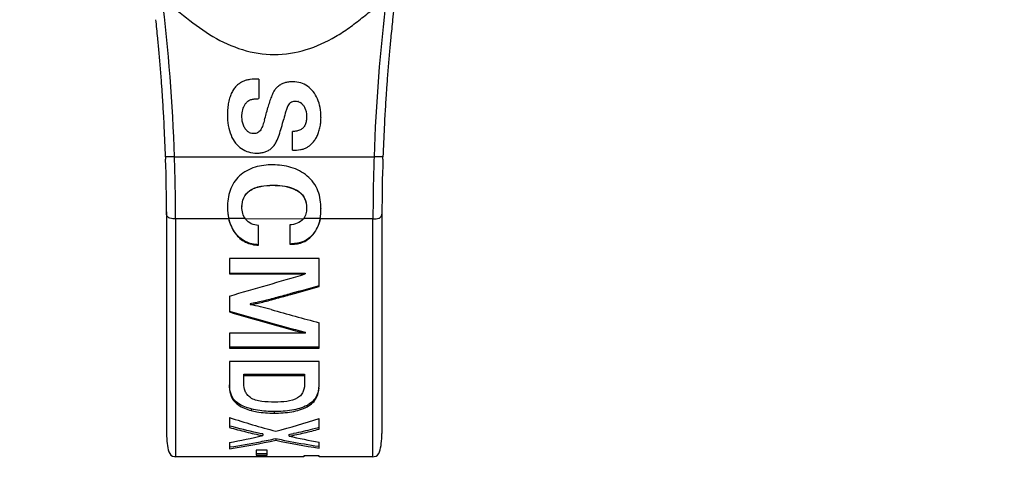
# Model space of a CAD drawing. Header units: millimetres. Extents: x 0 to 420, y 0 to 297.
# Tile 15 of 212: x 115.8 to 129.51, y 51.15 to 57.58. Entities that reach past the tile are written whole.
import ezdxf

# ---------------------------------------------------------------- set-up
doc = ezdxf.new("R2010")
doc.units = ezdxf.units.MM
doc.header["$LTSCALE"] = 23.1
doc.layers.get('0').update_dxf_attribs({"linetype": 'CONTINUOUS'})
doc.layers.add('DIM_PILOTEES', color=7, linetype='CONTINUOUS')
doc.styles.get("Standard").update_dxf_attribs({"font": 'txt', "width": 0.7})
doc.dimstyles.new('DIMSTYLE_1', dxfattribs={"dimtxt": 2.5, "dimasz": 3.5, "dimexe": 2, "dimexo": 0, "dimtad": 1, "dimlfac": 2, "dimdsep": 46, "dimtxsty": 'Standard', "dimblk": '_FILLED', "dimblk1": '_FILLED', "dimblk2": '_FILLED', "dimcen": 0.09, "dimazin": 2, "dimtp": 0.5, "dimtm": 0.5, "dimtfac": 1, "dimtofl": 0, "dimtmove": 0, "dimatfit": 3, "dimldrblk": '_FILLED', "dimfxl": 0, "dimtolj": 1, "dimarcsym": 0})

# ---------------------------------------------------------------- blocks, each defined once
blk = doc.blocks.new('_FILLED')
at = {"color": 0, "linetype": 'ByBlock'}
blk.add_solid([(0, 0), (-1, 0.1429), (-1, -0.1429)], dxfattribs=at)
blk = doc.blocks.new('*D1')
at = {"layer": 'DIM_PILOTEES', "color": 2, "linetype": 'Continuous'}
for p, q in [((43.519, 68.932), (43.519, 35.694)), ((200.519, 68.932), (200.519, 35.694)), ((43.519, 37.694), (122.019, 37.694)), ((200.519, 37.694), (122.019, 37.694))]:
    blk.add_line(p, q, dxfattribs=at)
at = {"layer": 'DIM_PILOTEES', "color": 2, "linetype": 'Continuous', "xscale": 3.5, "yscale": 3.5, "zscale": 3.5, "rotation": 180}
blk.add_blockref('_FILLED', (43.519, 37.694), dxfattribs=at)
at = {"layer": 'DIM_PILOTEES', "color": 2, "linetype": 'Continuous', "xscale": 3.5, "yscale": 3.5, "zscale": 3.5}
blk.add_blockref('_FILLED', (200.519, 37.694), dxfattribs=at)
at = {"layer": 'DIM_PILOTEES', "color": 2, "linetype": 'Continuous', "insert": (122.019, 40.819), "char_height": 2.5, "width": 7.76786, "attachment_point": 2, "line_spacing_factor": 0.9}
blk.add_mtext('{\\ftxt;\\W0.0001;\\H0.0001;\\~}{\\ftxt;\\W2.0714285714;\\H2.5; }{\\ftxt;\\W0.0001;\\H0.0001;\\~}', dxfattribs=at)

msp = doc.modelspace()

# ---------------------------------------------------------------- linework, layer by layer
at = {"color": 7, "linetype": 'Continuous'}
for p, q in [((119.1273, 56.7501), (119.1273, 56.4776)), ((119.749, 56.3847), (119.7486, 56.3851)), ((119.5982, 55.7586), (119.5982, 56.0189)), ((117.8303, 55.6654), (117.8295, 55.6654)), ((117.8303, 55.6654), (117.8295, 55.6654)), ((117.8295, 55.6654), (117.8306, 55.6339)), ((117.9542, 55.6654), (117.8303, 55.6654)), ((117.9542, 55.6654), (120.7337, 55.6654)), ((120.8217, 55.6654), (120.7337, 55.6654)), ((120.8585, 55.6654), (120.8217, 55.6654)), ((120.8574, 55.6339), (120.8585, 55.6654)), ((119.3231, 55.2729), (119.3231, 55.2705)), ((118.9991, 55.1957), (118.9991, 55.1929)), ((119.6668, 55.197), (119.6668, 55.1942)), ((117.844, 54.9024), (117.844, 51.8154)), ((118.692, 54.9653), (118.692, 54.9611)), ((118.894, 54.9747), (118.894, 54.9705)), ((119.794, 54.9534), (119.794, 54.9491)), ((119.9951, 54.9466), (119.9951, 54.9422)), ((120.844, 54.9024), (120.844, 51.8154)), ((118.7096, 54.8023), (117.969, 54.8023)), ((117.969, 54.8023), (117.969, 51.4904)), ((118.9422, 54.8075), (118.7096, 54.8075)), ((119.7497, 54.8023), (118.9451, 54.7984)), ((119.983, 54.8075), (119.7497, 54.8075)), ((120.719, 54.8023), (119.983, 54.8023)), ((120.719, 51.4904), (120.719, 54.8023)), ((118.8034, 54.6053), (118.8034, 54.5989)), ((119.1238, 54.4349), (119.1238, 54.7104)), ((119.559, 54.7189), (119.559, 54.4499)), ((119.8835, 54.5879), (119.8835, 54.5814)), ((119.559, 54.4572), (119.5834, 54.4572)), ((119.559, 54.4499), (119.5834, 54.4499)), ((119.5834, 54.4499), (119.5834, 54.4572)), ((119.969, 54.2524), (118.719, 54.2524)), ((118.719, 54.2524), (118.719, 54.036)), ((119.969, 53.8607), (119.969, 54.2524)), ((118.719, 54.0458), (119.7758, 54.0458)), ((119.7758, 54.0458), (119.7758, 54.036)), ((118.719, 54.036), (119.7758, 54.036)), ((118.719, 53.7284), (118.719, 53.5063)), ((119.1847, 53.6571), (119.1847, 53.645)), ((119.0063, 53.6208), (119.0063, 53.6084)), ((119.969, 53.0028), (119.969, 53.3563)), ((119.7723, 53.2245), (119.7723, 53.2098)), ((119.7723, 53.2098), (118.719, 53.2098)), ((118.719, 53.2098), (118.719, 53.0028)), ((118.719, 53.0188), (119.969, 53.0188)), ((118.719, 53.0028), (119.969, 53.0028)), ((119.969, 52.8153), (118.719, 52.8153)), ((118.719, 52.8153), (118.719, 52.4923)), ((119.969, 52.4821), (119.969, 52.8153)), ((118.9201, 52.6412), (119.7671, 52.6412)), ((118.9201, 52.511), (118.9201, 52.6412)), ((118.9201, 52.623), (119.7671, 52.623)), ((119.7671, 52.6412), (119.7671, 52.5202)), ((118.7982, 52.271), (118.7982, 52.2505)), ((119.0236, 52.1557), (119.0236, 52.1346)), ((119.3431, 52.1189), (119.3431, 52.0975)), ((119.8008, 52.2057), (119.8008, 52.1849)), ((118.719, 52.0366), (118.719, 51.8973)), ((119.969, 51.8747), (119.969, 52.0247)), ((119.1847, 51.8071), (119.1847, 51.7839)), ((119.3658, 51.7439), (119.3658, 51.7203)), ((119.5494, 51.7781), (119.5494, 51.8014)), ((118.719, 51.6892), (118.719, 51.6007)), ((118.7288, 51.6266), (118.719, 51.6251)), ((118.7288, 51.6266), (118.719, 51.6251)), ((119.2465, 51.5836), (119.0898, 51.5836)), ((119.0898, 51.5836), (119.0898, 51.5108)), ((119.2465, 51.5108), (119.2465, 51.5836)), ((119.969, 51.6346), (119.96, 51.6359)), ((119.969, 51.6103), (119.969, 51.6929)), ((119.7566, 51.4904), (117.969, 51.4904)), ((119.0898, 51.5357), (119.2465, 51.5357)), ((119.0898, 51.5108), (119.2465, 51.5108)), ((119.969, 51.5037), (119.7566, 51.5037)), ((119.7566, 51.5037), (119.7566, 51.4904)), ((119.969, 51.4904), (119.969, 51.5037)), ((120.719, 51.4904), (119.969, 51.4904))]:
    msp.add_line(p, q, dxfattribs=at)
for points in [[(117.844, 51.8154), (117.8446, 51.7779), (117.8463, 51.7421), (117.849, 51.7082), (117.8526, 51.6758), (117.8571, 51.6451), (117.8623, 51.6154), (117.8685, 51.5867), (117.8765, 51.5595), (117.8879, 51.5343), (117.9039, 51.5136), (117.9259, 51.4987), (117.953, 51.4914), (117.969, 51.4904)], [(120.719, 51.4904), (120.7351, 51.4914), (120.7622, 51.4988), (120.7841, 51.5136), (120.8001, 51.5343), (120.8116, 51.5595), (120.8196, 51.5867), (120.8257, 51.6154), (120.831, 51.6451), (120.8354, 51.6758), (120.839, 51.7082), (120.8417, 51.7421), (120.8434, 51.7779), (120.844, 51.8154)]]:
    msp.add_lwpolyline(points, dxfattribs=at)
for centre, radius, start, end in [((92.4069, 54.7964), 25.5623, 1.94835, 6.95845), ((146.297, 54.7952), 25.5783, 173.0453, 178.0502), ((146.887, 54.7912), 26.0433, 173.50298, 173.8584), ((91.8086, 54.7919), 26.0356, 5.57665, 6.14195), ((146.88, 54.792), 26.0362, 173.85838, 174.42354), ((91.825, 54.7935), 26.0191, 5.14293, 5.57665), ((146.8644, 54.7935), 26.0205, 174.42354, 174.85729), ((91.8478, 54.7956), 25.9963, 4.65774, 5.14295), ((146.8423, 54.7955), 25.9983, 174.85727, 175.34239), ((91.8733, 54.7977), 25.9707, 4.17074, 4.65771), ((91.8748, 54.7978), 25.9691, 4.17072, 4.65772), ((146.8148, 54.7977), 25.9707, 175.34241, 175.8294), ((146.8132, 54.7979), 25.9691, 175.3424, 175.82943), ((91.8719, 54.7976), 25.972, 3.74038, 4.1707), ((91.8722, 54.7976), 25.9718, 3.74036, 4.17068), ((119.5579, 56.4501), 0.255, 128.65811, 139.90384), ((146.8161, 54.7977), 25.972, 175.82945, 176.25974), ((146.8159, 54.7977), 25.9718, 175.82947, 176.25976), ((91.8629, 54.797), 25.9811, 3.17747, 3.74037), ((91.863, 54.797), 25.981, 3.17744, 3.74035), ((119.6393, 56.3142), 0.129, 72.54469, 75.05262), ((119.6398, 56.316), 0.1272, 70.15515, 72.53371), ((119.6332, 56.3051), 0.14, 47.90302, 53.49765), ((119.6244, 56.2953), 0.1531, 44.67654, 47.93168), ((119.6141, 56.2852), 0.1676, 39.99544, 44.65188), ((119.6013, 56.2744), 0.1842, 36.7477, 40.01499), ((146.8251, 54.7971), 25.9811, 176.25975, 176.82266), ((146.825, 54.7971), 25.981, 176.25977, 176.82269), ((91.856, 54.7966), 25.988, 2.82654, 3.17748), ((91.856, 54.7966), 25.988, 2.82652, 3.17745), ((113.2138, 57.91), 6.2387, 343.92757, 344.70592), ((109.8312, 58.8327), 9.7449, 344.71894, 345.25407), ((119.5725, 56.2569), 0.2181, 22.62737, 24.47755), ((119.5676, 56.2548), 0.2235, 20.6726, 22.62375), ((146.832, 54.7967), 25.988, 176.82265, 177.17357), ((146.832, 54.7967), 25.988, 176.82268, 177.1736), ((119.373, 56.2086), 0.6218, 347.42703, 353.85842), ((119.3118, 56.2149), 0.6834, 353.88262, 0.05708), ((91.8483, 54.7963), 25.9957, 1.91605, 2.82649), ((91.8484, 54.7963), 25.9956, 1.91607, 2.82651), ((119.4025, 56.2024), 0.5917, 340.8848, 347.39775), ((146.8397, 54.7963), 25.9957, 177.17363, 178.08407), ((146.8396, 54.7963), 25.9956, 177.1736, 178.08404), ((119.0882, 56.0174), 0.3173, 323.01295, 328.19226), ((119.0505, 56.0408), 0.3617, 328.19439, 332.94037), ((119.1023, 56.1445), 0.425, 269.95981, 274.07229), ((119.1056, 56.0983), 0.3787, 274.0737, 278.51458), ((95.6927, 54.8629), 22.1513, 0.01717, 1.9947), ((92.5421, 54.799), 25.4269, 0.00751, 1.95278), ((146.4124, 54.7954), 25.6934, 178.05945, 179.98454), ((142.7647, 54.867), 21.9207, 177.99502, 179.99335), ((89.5124, 156.0336), 106.3925, 285.93324, 286.525959), ((139.0672, 124.2096), 73.5607, 253.941551, 254.793456), ((139.5558, 125.5072), 74.9554, 253.859765, 254.696185), ((141.7639, 134.2447), 83.7732, 254.446694, 254.920146), ((122.4845, 63.5792), 12.1412, 251.93228, 255.11553), ((116.2283, 63.5056), 12.0749, 285.05993, 288.0464), ((116.3762, 64.4068), 12.9316, 280.43813, 282.54384), ((117.1726, 61.7748), 10.2909, 278.64233, 282.30487), ((117.1166, 62.1418), 10.6383, 281.02039, 282.20579), ((121.6813, 62.7786), 11.2751, 258.14876, 259.1909), ((121.6487, 62.5286), 11.0467, 258.07316, 261.25398), ((119.1308, 54.2485), 2.4827, 279.70887, 281.23157), ((122.3313, 64.4024), 12.9271, 257.57304, 259.4707), ((117.1806, 61.8081), 10.2986, 278.64629, 281.02578), ((121.6219, 62.4632), 10.954, 259.18662, 261.27363)]:
    msp.add_arc(centre, radius, start, end, dxfattribs=at)
for points, knots in [([(117.781, 57.8932), (117.8878, 57.7886), (118.1211, 57.6004), (118.4809, 57.3304), (118.8936, 57.1417), (119.3439, 57.069), (119.7944, 57.1411), (120.1381, 57.2983), (120.3878, 57.4639), (120.5659, 57.6008), (120.7412, 57.7409), (120.8536, 57.8399), (120.9068, 57.8923)], [0, 0, 0, 0, 0.1248662, 0.2498709, 0.3748681, 0.4999933, 0.6250356, 0.7500832, 0.8125487, 0.8750753, 0.9376119, 1, 1, 1, 1]), ([(119.5494, 56.4036), (119.5381, 56.389), (119.5233, 56.3541), (119.499, 56.2842), (119.4846, 56.2301), (119.4754, 56.1941)], [0, 0, 0, 0, 0.2498771, 0.4998124, 1, 1, 1, 1]), ([(119.3231, 55.5556), (119.2401, 55.5556), (119.073, 55.5384), (118.921, 55.4572), (118.86, 55.4015)], [0, 0, 0, 0, 0.5010885, 1, 1, 1, 1]), ([(119.803, 55.4), (119.7368, 55.4538), (119.581, 55.5352), (119.4086, 55.5556), (119.3231, 55.5556)], [0, 0, 0, 0, 0.4993476, 1, 1, 1, 1]), ([(118.86, 55.4015), (118.83, 55.3741), (118.7769, 55.3114), (118.707, 55.1644), (118.692, 55.0414), (118.692, 54.9611)], [0, 0, 0, 0, 0.2516524, 0.5026082, 1, 1, 1, 1]), ([(118.9991, 55.1957), (119.0442, 55.2289), (119.1549, 55.2662), (119.2668, 55.2729), (119.3231, 55.2729)], [0, 0, 0, 0, 0.4987139, 1, 1, 1, 1]), ([(119.3231, 55.2729), (119.4117, 55.2729), (119.5329, 55.2614), (119.6414, 55.2122), (119.6668, 55.197)], [0, 0, 0, 0, 0.7494496, 1, 1, 1, 1]), ([(119.9951, 54.9422), (119.9951, 55.0271), (119.9774, 55.1577), (119.8964, 55.31), (119.8363, 55.373), (119.803, 55.4)], [0, 0, 0, 0, 0.4971788, 0.7482393, 1, 1, 1, 1]), ([(118.894, 54.9747), (118.894, 55.0167), (118.9078, 55.103), (118.9652, 55.1707), (118.9991, 55.1957)], [0, 0, 0, 0, 0.4990309, 1, 1, 1, 1]), ([(118.894, 54.9705), (118.894, 55.0127), (118.9078, 55.0994), (118.9651, 55.1677), (118.9991, 55.1929)], [0, 0, 0, 0, 0.4990565, 1, 1, 1, 1]), ([(118.9991, 55.1929), (119.0442, 55.2262), (119.1548, 55.2638), (119.2668, 55.2705), (119.3231, 55.2705)], [0, 0, 0, 0, 0.4987019, 1, 1, 1, 1]), ([(119.3231, 55.2705), (119.4118, 55.2705), (119.533, 55.2589), (119.6414, 55.2095), (119.6668, 55.1942)], [0, 0, 0, 0, 0.749442, 1, 1, 1, 1]), ([(119.6668, 55.197), (119.6876, 55.1846), (119.7262, 55.1547), (119.7816, 55.0749), (119.794, 55.0009), (119.794, 54.9534)], [0, 0, 0, 0, 0.2522704, 0.5034503, 1, 1, 1, 1]), ([(119.6668, 55.1942), (119.6876, 55.1817), (119.7263, 55.1515), (119.7817, 55.0711), (119.794, 54.9968), (119.794, 54.9491)], [0, 0, 0, 0, 0.2522552, 0.5034197, 1, 1, 1, 1]), ([(117.969, 54.8023), (117.9429, 54.8023), (117.9039, 54.8044), (117.861, 54.8253), (117.8459, 54.8485), (117.844, 54.8629), (117.844, 54.8695)], [0, 0, 0, 0, 0.4957636, 0.7292409, 0.8746998, 1, 1, 1, 1]), ([(118.9451, 54.7984), (118.9271, 54.8228), (118.9003, 54.879), (118.894, 54.9402), (118.894, 54.9705)], [0, 0, 0, 0, 0.4995274, 1, 1, 1, 1]), ([(119.794, 54.9491), (119.794, 54.9231), (119.789, 54.8709), (119.7659, 54.8225), (119.7497, 54.8023)], [0, 0, 0, 0, 0.5005356, 1, 1, 1, 1]), ([(120.719, 54.8023), (120.7346, 54.8023), (120.7617, 54.8033), (120.7955, 54.8082), (120.8164, 54.8187), (120.8347, 54.8364), (120.844, 54.8553), (120.844, 54.8695)], [0, 0, 0, 0, 0.2952143, 0.5159779, 0.6414693, 0.7303187, 1, 1, 1, 1]), ([(119.1238, 54.7104), (119.0898, 54.714), (119.0221, 54.7279), (118.9649, 54.7711), (118.9451, 54.7984)], [0, 0, 0, 0, 0.5033287, 1, 1, 1, 1]), ([(119.7497, 54.8023), (119.7277, 54.7749), (119.665, 54.7342), (119.5945, 54.7219), (119.559, 54.7189)], [0, 0, 0, 0, 0.4967784, 1, 1, 1, 1]), ([(119.983, 54.8075), (119.9755, 54.7676), (119.9527, 54.6891), (119.9097, 54.6188), (119.8835, 54.5879)], [0, 0, 0, 0, 0.5002456, 1, 1, 1, 1]), ([(119.8835, 54.5814), (119.9097, 54.6126), (119.9528, 54.6833), (119.9755, 54.7623), (119.983, 54.8023)], [0, 0, 0, 0, 0.49974, 1, 1, 1, 1]), ([(119.1238, 54.4423), (119.062, 54.4463), (118.9379, 54.473), (118.8399, 54.5564), (118.8034, 54.6053)], [0, 0, 0, 0, 0.5038213, 1, 1, 1, 1]), ([(118.8034, 54.5989), (118.8398, 54.5498), (118.9376, 54.4659), (119.0619, 54.439), (119.1238, 54.4349)], [0, 0, 0, 0, 0.4961773, 1, 1, 1, 1]), ([(119.8835, 54.5879), (119.8476, 54.5455), (119.7541, 54.475), (119.6398, 54.4572), (119.5834, 54.4572)], [0, 0, 0, 0, 0.4964699, 1, 1, 1, 1]), ([(119.5834, 54.4499), (119.6398, 54.4499), (119.7543, 54.4679), (119.8476, 54.5389), (119.8835, 54.5814)], [0, 0, 0, 0, 0.5035359, 1, 1, 1, 1]), ([(119.969, 53.8715), (119.8385, 53.8348), (119.6427, 53.7801), (119.3812, 53.709), (119.2504, 53.6733), (119.1847, 53.6571)], [0, 0, 0, 0, 0.5001696, 0.7500952, 1, 1, 1, 1]), ([(119.1847, 53.645), (119.2504, 53.6613), (119.3812, 53.6972), (119.6427, 53.7687), (119.8385, 53.8238), (119.969, 53.8607)], [0, 0, 0, 0, 0.2499036, 0.4998284, 1, 1, 1, 1]), ([(118.719, 52.4923), (118.719, 52.4494), (118.7256, 52.3623), (118.7674, 52.2814), (118.7982, 52.2505)], [0, 0, 0, 0, 0.4958462, 1, 1, 1, 1]), ([(118.7982, 52.271), (118.7696, 52.2994), (118.7293, 52.3727), (118.7204, 52.4528), (118.7193, 52.4922)], [0, 0, 0, 0, 0.5064097, 1, 1, 1, 1]), ([(119.0124, 52.3132), (118.9952, 52.325), (118.9654, 52.3522), (118.9274, 52.4187), (118.9201, 52.475), (118.9201, 52.511)], [0, 0, 0, 0, 0.274932, 0.5233751, 1, 1, 1, 1]), ([(119.7671, 52.5202), (119.7671, 52.4815), (119.7604, 52.4214), (119.7208, 52.3489), (119.6873, 52.3207), (119.6678, 52.3091)], [0, 0, 0, 0, 0.4753565, 0.7218091, 1, 1, 1, 1]), ([(119.8008, 52.1849), (119.8305, 52.2009), (119.8834, 52.238), (119.9548, 52.3367), (119.969, 52.4259), (119.969, 52.4821)], [0, 0, 0, 0, 0.2819889, 0.5301312, 1, 1, 1, 1]), ([(119.9664, 52.4507), (119.9614, 52.4032), (119.9318, 52.3008), (119.8487, 52.2313), (119.8008, 52.2057)], [0, 0, 0, 0, 0.4675771, 1, 1, 1, 1]), ([(119.0236, 52.1557), (119.0008, 52.1616), (118.9197, 52.1859), (118.8417, 52.2278), (118.7982, 52.271)], [0, 0, 0, 0, 0.277489, 1, 1, 1, 1]), ([(119.3501, 52.2505), (119.2897, 52.2505), (119.1998, 52.2541), (119.0861, 52.2767), (119.034, 52.2983), (119.0124, 52.3132)], [0, 0, 0, 0, 0.5214628, 0.7727492, 1, 1, 1, 1]), ([(119.6678, 52.3091), (119.6231, 52.2825), (119.5145, 52.2557), (119.4066, 52.2505), (119.3501, 52.2505)], [0, 0, 0, 0, 0.4793782, 1, 1, 1, 1]), ([(118.7982, 52.2505), (118.8117, 52.2371), (118.8774, 52.1823), (118.9596, 52.1511), (119.0236, 52.1346)], [0, 0, 0, 0, 0.2235377, 1, 1, 1, 1]), ([(119.3431, 52.1189), (119.3157, 52.1189), (119.2084, 52.1215), (119.101, 52.1358), (119.0236, 52.1557)], [0, 0, 0, 0, 0.2557007, 1, 1, 1, 1]), ([(119.0236, 52.1346), (119.0488, 52.1281), (119.1538, 52.1053), (119.2618, 52.0975), (119.3431, 52.0975)], [0, 0, 0, 0, 0.2422186, 1, 1, 1, 1]), ([(119.8008, 52.2057), (119.7352, 52.1707), (119.5815, 52.1279), (119.4251, 52.1189), (119.3431, 52.1189)], [0, 0, 0, 0, 0.4754636, 1, 1, 1, 1]), ([(119.3431, 52.0975), (119.4252, 52.0975), (119.5816, 52.1066), (119.7353, 52.1497), (119.8008, 52.1849)], [0, 0, 0, 0, 0.5247922, 1, 1, 1, 1]), ([(118.719, 51.8973), (118.7958, 51.8763), (118.9113, 51.846), (119.0667, 51.809), (119.145, 51.7912), (119.1847, 51.7839)], [0, 0, 0, 0, 0.4979016, 0.7474159, 1, 1, 1, 1]), ([(119.5494, 51.7781), (119.6209, 51.7904), (119.7612, 51.8212), (119.9004, 51.8563), (119.969, 51.8747)], [0, 0, 0, 0, 0.5052059, 1, 1, 1, 1]), ([(119.9635, 51.8959), (119.9348, 51.8883), (119.819, 51.8583), (119.7026, 51.8309), (119.6143, 51.8134)], [0, 0, 0, 0, 0.2479115, 1, 1, 1, 1])]:
    msp.add_open_spline(points, degree=3, knots=knots, dxfattribs=at)
for points in [[(118.8243, 56.6613), (118.8099, 56.6484), (118.7969, 56.6337), (118.7855, 56.618)], [(118.8653, 56.6936), (118.8509, 56.6838), (118.8373, 56.6729), (118.8243, 56.6613)], [(118.9076, 56.718), (118.8929, 56.711), (118.8787, 56.7028), (118.8653, 56.6936)], [(118.9505, 56.7337), (118.9358, 56.7298), (118.9214, 56.7244), (118.9076, 56.718)], [(119.0056, 56.7438), (118.9871, 56.7415), (118.9686, 56.7384), (118.9505, 56.7337)], [(119.1273, 56.7501), (119.0866, 56.7501), (119.0459, 56.7488), (119.0056, 56.7438)], [(119.4421, 56.6775), (119.4268, 56.6695), (119.4121, 56.66), (119.3986, 56.6492)], [(119.4895, 56.697), (119.4732, 56.6919), (119.4572, 56.6854), (119.4421, 56.6775)], [(119.5431, 56.7088), (119.525, 56.7063), (119.5069, 56.7024), (119.4895, 56.697)], [(119.6017, 56.7127), (119.5821, 56.7127), (119.5625, 56.7115), (119.5431, 56.7088)], [(119.7125, 56.6973), (119.6767, 56.708), (119.639, 56.7127), (119.6017, 56.7127)], [(119.8067, 56.6518), (119.7781, 56.6717), (119.7459, 56.6873), (119.7125, 56.6973)], [(119.8865, 56.5753), (119.8637, 56.6043), (119.8369, 56.6307), (119.8067, 56.6518)], [(118.7531, 56.564), (118.7432, 56.5437), (118.7348, 56.5226), (118.7276, 56.5012)], [(118.7855, 56.618), (118.7731, 56.6011), (118.7624, 56.5828), (118.7531, 56.564)], [(119.3336, 56.5716), (119.3218, 56.5504), (119.312, 56.528), (119.3033, 56.5054)], [(119.3629, 56.6143), (119.3517, 56.6011), (119.3419, 56.5867), (119.3336, 56.5716)], [(119.946, 56.4759), (119.9304, 56.5112), (119.9104, 56.545), (119.8865, 56.5753)], [(118.7076, 56.4258), (118.7022, 56.3988), (118.6984, 56.3714), (118.6959, 56.344)], [(118.7276, 56.5012), (118.7193, 56.4766), (118.7128, 56.4513), (118.7076, 56.4258)], [(118.9201, 56.3662), (118.9256, 56.3783), (118.932, 56.3901), (118.9394, 56.4011)], [(118.9394, 56.4011), (118.9464, 56.4114), (118.9543, 56.4211), (118.9631, 56.4298)], [(118.9631, 56.4298), (118.9714, 56.4378), (118.9805, 56.445), (118.9904, 56.451)], [(118.9904, 56.451), (119.0026, 56.4583), (119.0163, 56.4634), (119.0301, 56.4671)], [(119.0301, 56.4671), (119.0452, 56.4712), (119.0608, 56.4737), (119.0763, 56.4753)], [(119.0763, 56.4753), (119.0932, 56.477), (119.1103, 56.4776), (119.1273, 56.4776)], [(119.2779, 56.4319), (119.2697, 56.4056), (119.2622, 56.379), (119.2552, 56.3523)], [(119.3033, 56.5054), (119.2939, 56.4812), (119.2856, 56.4567), (119.2779, 56.4319)], [(119.5494, 56.4036), (119.5559, 56.4119), (119.5635, 56.4195), (119.5721, 56.4255)], [(119.5721, 56.4255), (119.5807, 56.4315), (119.5906, 56.4362), (119.6007, 56.4392)], [(119.6007, 56.4392), (119.6114, 56.4423), (119.6227, 56.4437), (119.6339, 56.4437)], [(119.6339, 56.4437), (119.6469, 56.4437), (119.66, 56.4422), (119.6725, 56.4388)], [(119.683, 56.4356), (119.6949, 56.4313), (119.7062, 56.4251), (119.7164, 56.4176)], [(119.749, 56.3847), (119.7577, 56.3731), (119.765, 56.3604), (119.771, 56.3472)], [(119.9829, 56.3545), (119.9751, 56.3961), (119.963, 56.4372), (119.946, 56.4759)], [(118.6959, 56.344), (118.6932, 56.3149), (118.692, 56.2857), (118.692, 56.2565)], [(118.692, 56.2565), (118.692, 56.2047), (118.6954, 56.1526), (118.704, 56.1016)], [(118.894, 56.2313), (118.894, 56.2476), (118.8948, 56.2639), (118.8968, 56.2801)], [(118.8968, 56.2801), (118.9004, 56.3096), (118.9078, 56.3392), (118.9201, 56.3662)], [(119.7766, 56.3337), (119.7823, 56.3188), (119.7863, 56.3033), (119.7891, 56.2876)], [(119.7891, 56.2876), (119.7926, 56.2679), (119.794, 56.2478), (119.794, 56.2278)], [(119.9951, 56.2156), (119.9951, 56.2621), (119.9915, 56.3089), (119.9829, 56.3545)], [(118.704, 56.1016), (118.7118, 56.0556), (118.7239, 56.0099), (118.7419, 55.9669)], [(118.8991, 56.1662), (118.8955, 56.1876), (118.894, 56.2095), (118.894, 56.2313)], [(118.915, 56.108), (118.9076, 56.1267), (118.9025, 56.1463), (118.8991, 56.1662)], [(118.941, 56.0589), (118.9304, 56.0741), (118.9218, 56.0907), (118.915, 56.108)], [(119.1854, 56.1077), (119.1815, 56.0962), (119.177, 56.0848), (119.1718, 56.0738)], [(119.2087, 56.1828), (119.2014, 56.1576), (119.194, 56.1325), (119.1854, 56.1077)], [(119.4438, 56.0768), (119.455, 56.1157), (119.4654, 56.1549), (119.4754, 56.1941)], [(119.7746, 56.1134), (119.7679, 56.0983), (119.7588, 56.0837), (119.747, 56.072)], [(119.7896, 56.1667), (119.7866, 56.1485), (119.782, 56.1303), (119.7746, 56.1134)], [(119.794, 56.2278), (119.794, 56.2074), (119.7928, 56.1869), (119.7896, 56.1667)], [(118.7419, 55.9669), (118.758, 55.9286), (118.7791, 55.8919), (118.8051, 55.8596)], [(118.9733, 56.0221), (118.961, 56.0328), (118.9503, 56.0455), (118.941, 56.0589)], [(119.011, 55.999), (118.9973, 56.0043), (118.9845, 56.0125), (118.9733, 56.0221)], [(119.0541, 55.991), (119.0395, 55.991), (119.0246, 55.9937), (119.011, 55.999)], [(119.0853, 55.9941), (119.0751, 55.9919), (119.0646, 55.991), (119.0541, 55.991)], [(119.1124, 56.0036), (119.1039, 55.9992), (119.0947, 55.9961), (119.0853, 55.9941)], [(119.1347, 56.0193), (119.1281, 56.0131), (119.1205, 56.0077), (119.1124, 56.0036)], [(119.155, 56.0439), (119.1491, 56.0351), (119.1424, 56.0267), (119.1347, 56.0193)], [(119.1718, 56.0738), (119.1669, 56.0635), (119.1614, 56.0534), (119.155, 56.0439)], [(119.3726, 55.8762), (119.388, 55.9064), (119.3998, 55.9384), (119.4107, 55.9705)], [(119.4107, 55.9705), (119.4226, 56.0056), (119.4335, 56.0411), (119.4438, 56.0768)], [(119.6566, 56.0265), (119.6375, 56.0222), (119.6178, 56.0199), (119.5982, 56.0189)], [(119.7074, 56.044), (119.6914, 56.036), (119.6741, 56.0304), (119.6566, 56.0265)], [(119.747, 56.072), (119.7356, 56.0606), (119.7219, 56.0512), (119.7074, 56.044)], [(119.9375, 55.9504), (119.9467, 55.9693), (119.9546, 55.9888), (119.9615, 56.0086)], [(118.8051, 55.8596), (118.8289, 55.83), (118.8569, 55.8031), (118.8883, 55.7817)], [(119.3049, 55.7865), (119.3184, 55.7985), (119.3307, 55.812), (119.3416, 55.8265)], [(119.7968, 55.7972), (119.8105, 55.8047), (119.8236, 55.8134), (119.836, 55.8229)], [(119.836, 55.8229), (119.8491, 55.8331), (119.8615, 55.8444), (119.873, 55.8563)], [(119.873, 55.8563), (119.8858, 55.8696), (119.8975, 55.8841), (119.9079, 55.8993)], [(119.9079, 55.8993), (119.919, 55.9155), (119.9288, 55.9327), (119.9375, 55.9504)], [(118.8883, 55.7817), (118.9183, 55.7613), (118.9519, 55.7454), (118.9867, 55.7352)], [(118.9867, 55.7352), (119.0239, 55.7243), (119.0632, 55.7195), (119.102, 55.7195)], [(119.1617, 55.7237), (119.1801, 55.7265), (119.1983, 55.7307), (119.216, 55.7366)], [(119.216, 55.7366), (119.2324, 55.7421), (119.2485, 55.749), (119.2636, 55.7574)], [(119.2636, 55.7574), (119.2784, 55.7655), (119.2922, 55.7754), (119.3049, 55.7865)], [(119.5982, 55.7586), (119.6348, 55.7586), (119.6716, 55.7607), (119.7077, 55.7673)], [(119.7077, 55.7673), (119.7242, 55.7703), (119.7406, 55.7743), (119.7566, 55.7796)], [(119.7566, 55.7796), (119.7704, 55.7843), (119.7839, 55.7903), (119.7968, 55.7972)], [(118.692, 54.9653), (118.692, 54.9124), (118.6974, 54.859), (118.7096, 54.8075)], [(118.692, 54.9611), (118.692, 54.9078), (118.6974, 54.8541), (118.7096, 54.8023)], [(119.983, 54.8075), (119.9916, 54.8532), (119.9951, 54.9), (119.9951, 54.9466)], [(119.983, 54.8023), (119.9916, 54.8483), (119.9951, 54.8954), (119.9951, 54.9422)], [(118.8034, 54.6053), (118.759, 54.6649), (118.7268, 54.7352), (118.7096, 54.8075)], [(118.7096, 54.8023), (118.7268, 54.7297), (118.759, 54.6589), (118.8034, 54.5989)], [(119.0063, 53.6084), (119.0664, 53.6165), (119.1258, 53.6304), (119.1847, 53.645)], [(119.0935, 53.6361), (119.0646, 53.6301), (119.0355, 53.6246), (119.0063, 53.6208)], [(119.1847, 53.6571), (119.1544, 53.6496), (119.124, 53.6425), (119.0935, 53.6361)], [(119.3014, 53.5391), (119.2039, 53.5657), (119.1059, 53.5919), (119.0063, 53.6084)], [(119.1056, 51.8235), (118.9779, 51.852), (118.851, 51.8842), (118.7247, 51.9183)], [(119.1847, 51.8071), (119.1582, 51.812), (119.1319, 51.8177), (119.1056, 51.8235)]]:
    msp.add_open_spline(points, degree=3, dxfattribs=at)

# ---------------------------------------------------------------- dimensions: what is measured, and where the dimension line sits
at = {"layer": 'DIM_PILOTEES', "color": 2, "linetype": 'Continuous'}
dim = msp.add_linear_dim(base=(200.519, 37.6938), p1=(43.519, 68.9318), p2=(200.519, 68.9318), text='{\\ftxt;\\W0.0001;\\H0.0001;\\~}{\\ftxt;\\W2.0714285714;\\H2.5; }{\\ftxt;\\W0.0001;\\H0.0001;\\~}', dimstyle='DIMSTYLE_1', dxfattribs=at)
dim.commit()
dim.dimension.update_dxf_attribs({"geometry": '*D1', "text_midpoint": (121.6618, 37.6938), "dimtype": 160})

doc.saveas('drawing.dxf')
